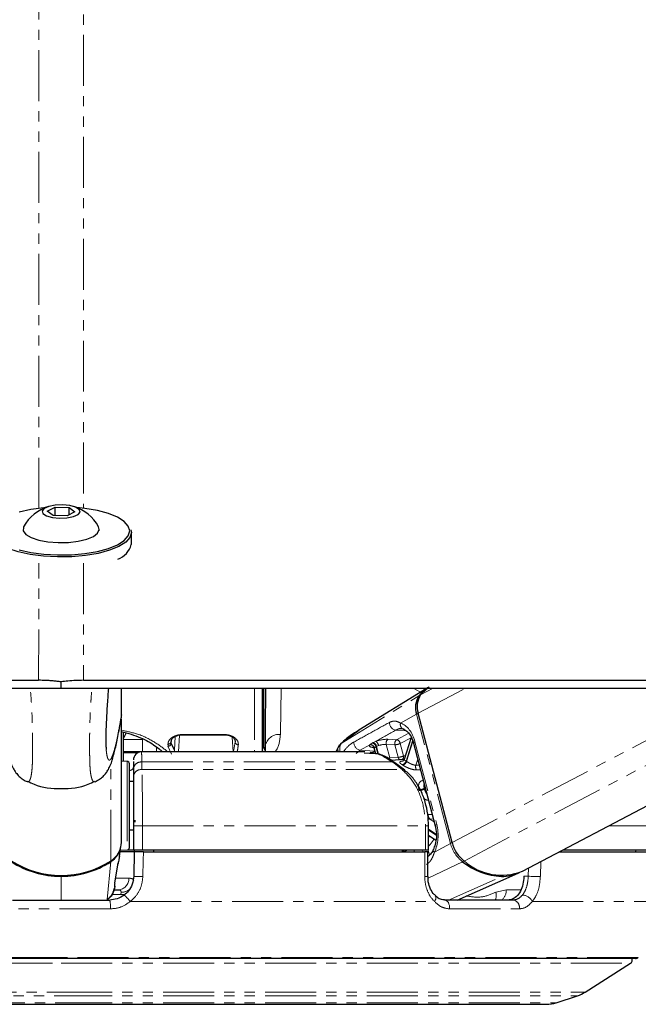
# Paper-space layout 'Wall Base Bracket' of a CAD drawing. Header units: millimetres. Extents: x 245 to 9339, y 492 to 8064.
# Tile 53 of 57: x 7333 to 7410, y 2799 to 2922. Entities that reach past the tile are written whole.
import ezdxf

# ---------------------------------------------------------------- set-up
doc = ezdxf.new("R2010")
doc.units = ezdxf.units.MM
doc.linetypes.add('PHANTOM', pattern=[12.7, 6.35, -1.27, 1.27, -1.27, 1.27, -1.27])

psp = doc.layouts.new('Wall Base Bracket')

# ---------------------------------------------------------------- linework, layer by layer
at = {"color": 7, "linetype": 'Continuous', "lineweight": 25}
for p, q in [((7336.84, 2860.79), (7337.82, 2861.29)), ((7337.58, 2860.25), (7336.84, 2860.79)), ((7339.31, 2860.2), (7337.58, 2860.25)), ((7337.82, 2861.29), (7339.55, 2861.24)), ((7337.82, 2860.24), (7337.82, 2861.29)), ((7340.29, 2860.7), (7339.31, 2860.2)), ((7339.55, 2861.24), (7340.29, 2860.7)), ((7339.55, 2860.32), (7339.55, 2861.24)), ((7333.82, 2858.52), (7333.82, 2858.32)), ((7343.32, 2858.32), (7343.32, 2858.52)), ((7347.32, 2856.63), (7347.32, 2858.13)), ((7338.57, 2838.73), (7338.57, 2839.52)), ((7346.07, 2835.41), (7346.07, 2838.73)), ((7363.67, 2830.78), (7363.67, 2838.61)), ((7363.82, 2831.21), (7363.82, 2838.71)), ((7384.16, 2838.73), (7375.66, 2833.48)), ((7396.04, 2815.92), (7439.45, 2838.73)), ((7346.07, 2835.41), (7346.07, 2835.41)), ((7346.07, 2819.52), (7346.07, 2834.85)), ((7387.27, 2819.5), (7383.05, 2835.6)), ((7346.32, 2829.62), (7346.32, 2833.24)), ((7346.66, 2833.15), (7346.32, 2832.5)), ((7353.74, 2832.91), (7358.79, 2832.91)), ((7382.19, 2832.6), (7381.3, 2829.86)), ((7352.68, 2831.02), (7352.28, 2831.87)), ((7363.99, 2831.49), (7363.88, 2831.02)), ((7363.99, 2831.49), (7363.98, 2830.78)), ((7373.2, 2831.61), (7372.79, 2830.78)), ((7377.57, 2831.18), (7377.72, 2830.6)), ((7382.47, 2831.87), (7385.17, 2821.56)), ((7346.78, 2829.6), (7346.07, 2829.63)), ((7348.59, 2830.78), (7346.32, 2830.78)), ((7347.57, 2829.57), (7347.57, 2828.65)), ((7376.4, 2830.78), (7348.59, 2830.78)), ((7381.17, 2829.82), (7379.72, 2829.71)), ((7347.07, 2825.9), (7347.07, 2829.3)), ((7347.57, 2828.65), (7347.57, 2827.71)), ((7381.38, 2828.5), (7380.15, 2829.44)), ((7347.57, 2827.08), (7347.07, 2827.08)), ((7347.07, 2818.87), (7347.07, 2825.9)), ((7347.74, 2822.28), (7347.74, 2822.04)), ((7347.07, 2821.08), (7347.57, 2821.08)), ((7347.57, 2821.58), (7347.57, 2818.58)), ((7384.34, 2818.58), (7384.34, 2821.58)), ((7384.34, 2820.39), (7385.26, 2819.79)), ((7345.83, 2817.75), (7346.02, 2819.02)), ((7345.94, 2818.52), (7346.78, 2818.57)), ((7346.86, 2818.58), (7347.57, 2818.58)), ((7347.57, 2818.58), (7348.7, 2818.58)), ((7347.67, 2818.58), (7347.67, 2818.33)), ((7348.7, 2818.58), (7383.95, 2818.58)), ((7350.07, 2818.58), (7350.07, 2818.33)), ((7381.05, 2818.58), (7381.05, 2818.33)), ((7383.95, 2818.58), (7384.34, 2818.58)), ((7401.12, 2818.58), (7412.88, 2818.58)), ((7410.15, 2818.58), (7410.14, 2818.33)), ((7347.67, 2818.33), (7345.92, 2818.33)), ((7347.67, 2818.33), (7347.62, 2815.28)), ((7348.81, 2818.33), (7383.86, 2818.33)), ((7384.26, 2815.26), (7384.26, 2818.33)), ((7400.62, 2818.33), (7412.86, 2818.33)), ((7345.28, 2814.46), (7345.67, 2816.92)), ((7345.64, 2816.79), (7345.67, 2816.92)), ((7384.26, 2815.26), (7384.26, 2815.26)), ((7387.89, 2812.33), (7395.52, 2815.68)), ((7345.16, 2813.58), (7345.66, 2813.58)), ((7385.18, 2812.86), (7385.16, 2812.87)), ((7332.51, 2812.33), (7344.62, 2812.33)), ((7394.88, 2812.33), (7386.32, 2812.33)), ((7338.57, 2805.03), (7267.01, 2805.03)), ((7410.12, 2805.03), (7338.57, 2805.03)), ((7403.83, 2800.83), (7409.49, 2804.44)), ((7400.25, 2799.53), (7402.91, 2800.39)), ((7278.12, 2799.33), (7338.57, 2799.33)), ((7338.57, 2799.33), (7399.02, 2799.33))]:
    psp.add_line(p, q, dxfattribs=at)
at = {"color": 8, "linetype": 'PHANTOM', "lineweight": 18}
for p, q in [((7335.77, 2839.71), (7335.78, 2854.3)), ((7341.36, 2854.3), (7341.36, 2839.71)), ((7362.67, 2838.64), (7362.67, 2830.78)), ((7382.43, 2838.73), (7383.35, 2838.23)), ((7383.05, 2835.6), (7389, 2838.73)), ((7383.35, 2837.91), (7384.92, 2838.73)), ((7383.87, 2838.55), (7383.57, 2838.73)), ((7387.27, 2819.5), (7423.87, 2838.73)), ((7388.78, 2817.19), (7429.78, 2838.73)), ((7373.46, 2831.82), (7383.15, 2837.78)), ((7380.85, 2834.38), (7382.85, 2835.49)), ((7387.07, 2819.39), (7382.85, 2835.49)), ((7375.67, 2833.47), (7373.46, 2831.82)), ((7380.26, 2833.49), (7381.55, 2833.4)), ((7346.32, 2832.32), (7348.69, 2832.35)), ((7348.69, 2830.78), (7348.69, 2832.35)), ((7352.28, 2831.87), (7352.3, 2832.19)), ((7352.68, 2831.02), (7352.76, 2832.7)), ((7353.21, 2830.78), (7353.31, 2832.89)), ((7358.79, 2832.96), (7353.74, 2832.96)), ((7353.74, 2832.96), (7353.74, 2832.91)), ((7358.79, 2832.91), (7358.79, 2832.96)), ((7359.99, 2830.78), (7359.89, 2832.64)), ((7377.43, 2831.94), (7377.78, 2832.1)), ((7379.28, 2832.36), (7380.36, 2832.31)), ((7380.36, 2832.31), (7381.87, 2833.11)), ((7382.18, 2832.56), (7380.81, 2831.84)), ((7382.36, 2832.18), (7381.54, 2829.65)), ((7381.6, 2829.61), (7382.4, 2832.08)), ((7382.65, 2832.06), (7385.36, 2821.75)), ((7350.44, 2831.3), (7350.44, 2830.78)), ((7351.88, 2831.5), (7352.32, 2830.49)), ((7373.48, 2831.82), (7373.46, 2831.82)), ((7375.83, 2831), (7375.34, 2830.59)), ((7377.03, 2831.68), (7375.83, 2831)), ((7375.83, 2831), (7377.63, 2830.88)), ((7377.48, 2831.34), (7377.37, 2831.35)), ((7377.63, 2830.88), (7377.65, 2830.89)), ((7377.65, 2830.88), (7377.63, 2830.88)), ((7377.79, 2831.44), (7378.03, 2830.54)), ((7378.1, 2831.57), (7377.86, 2831.47)), ((7378.11, 2830.52), (7377.86, 2831.47)), ((7379.07, 2831.71), (7379.51, 2830.03)), ((7380.15, 2831.67), (7379.07, 2831.71)), ((7380.56, 2830.11), (7380.15, 2831.67)), ((7380.81, 2831.84), (7381.22, 2830.29)), ((7348.09, 2830.66), (7346.32, 2830.66)), ((7346.78, 2829.6), (7346.78, 2826)), ((7376.3, 2830.64), (7377, 2830.62)), ((7379.51, 2830.03), (7380.56, 2830.11)), ((7382.99, 2829.89), (7382.75, 2829.14)), ((7344.78, 2817.21), (7344.78, 2829.34)), ((7348.63, 2828.58), (7348.64, 2829.53)), ((7348.63, 2828.58), (7381.05, 2828.58)), ((7348.64, 2829.53), (7379.83, 2829.53)), ((7379.83, 2829.53), (7381.05, 2828.58)), ((7382.75, 2829.14), (7383.19, 2829.15)), ((7346.78, 2826), (7346.78, 2818.57)), ((7383.93, 2826.3), (7383.81, 2826.24)), ((7383.83, 2826.15), (7383.95, 2826.22)), ((7384.31, 2822.97), (7384.8, 2822.98)), ((7384.95, 2822.43), (7384.51, 2822.42)), ((7384.51, 2822.42), (7385.04, 2822.07)), ((7347.57, 2821.58), (7348.7, 2821.58)), ((7348.7, 2821.58), (7383.95, 2821.58)), ((7348.7, 2818.58), (7348.7, 2821.58)), ((7383.95, 2821.58), (7383.95, 2818.58)), ((7384.34, 2821.58), (7383.95, 2821.58)), ((7385.3, 2820.53), (7384.34, 2821.15)), ((7384.34, 2821.05), (7385.3, 2820.42)), ((7406.81, 2821.58), (7412.88, 2821.58)), ((7382.52, 2818.58), (7382.58, 2818.33)), ((7383.64, 2818.33), (7383.58, 2818.58)), ((7384.29, 2818.58), (7384.46, 2817.93)), ((7385.07, 2818.28), (7387.07, 2819.39)), ((7381.3, 2818.33), (7381.3, 2818.34)), ((7344.31, 2812.38), (7344.77, 2817.11)), ((7384.29, 2815.07), (7388.57, 2817.09)), ((7396.79, 2816.32), (7396.77, 2815.28)), ((7398.27, 2815.24), (7398.32, 2817.12)), ((7338.57, 2815.38), (7338.57, 2815.29)), ((7338.57, 2812.33), (7338.57, 2815.29)), ((7347.01, 2815.06), (7345.39, 2815.06)), ((7386.82, 2812.33), (7393.44, 2815.26)), ((7396.77, 2815.28), (7396.22, 2815.28)), ((7345.23, 2814.29), (7345.28, 2814.46)), ((7394.03, 2813.61), (7392.71, 2813.29)), ((7395.84, 2813.61), (7394.03, 2813.61)), ((7346, 2813.01), (7344.92, 2813.01)), ((7346.03, 2813.3), (7346, 2813.01)), ((7344.7, 2811.22), (7332.43, 2811.22)), ((7347.16, 2812.13), (7385.1, 2812.13)), ((7386.97, 2811.22), (7395.64, 2811.22)), ((7397.25, 2812.13), (7412.96, 2812.13)), ((7338.57, 2805.17), (7266.66, 2805.17)), ((7410.47, 2805.17), (7338.57, 2805.17)), ((7267.64, 2804.44), (7338.57, 2804.44)), ((7338.57, 2804.44), (7409.49, 2804.44)), ((7273.3, 2800.83), (7338.57, 2800.83)), ((7274.22, 2800.39), (7338.57, 2800.39)), ((7338.57, 2800.83), (7403.83, 2800.83)), ((7338.57, 2800.39), (7402.91, 2800.39)), ((7276.88, 2799.53), (7338.57, 2799.53)), ((7338.57, 2799.53), (7400.25, 2799.53))]:
    psp.add_line(p, q, dxfattribs=at)
at = {"color": 8, "linetype": 'PHANTOM', "lineweight": 18, "flags": 128}
for points in [[(7335.78, 2861.1), (7335.81, 3250.08), (7335.82, 3303.82), (7335.83, 3357.57), (7335.86, 3411.31), (7335.9, 3465.06), (7335.94, 3490.38)], [(7382.65, 2832.06), (7382.57, 2832.01), (7382.51, 2831.96), (7382.48, 2831.92), (7382.47, 2831.88), (7382.47, 2831.87)], [(7377.34, 2830.71), (7377.4, 2830.75), (7377.63, 2830.88)], [(7377.37, 2831.91), (7377.39, 2831.91), (7377.43, 2831.94)], [(7377.86, 2831.47), (7377.81, 2831.45), (7377.79, 2831.44)], [(7381.22, 2830.29), (7381.38, 2830.31), (7381.45, 2830.31)], [(7385.36, 2821.75), (7385.27, 2821.7), (7385.22, 2821.65), (7385.18, 2821.61), (7385.17, 2821.57), (7385.18, 2821.56)], [(7385.07, 2818.28), (7385, 2818.36), (7384.95, 2818.45), (7384.93, 2818.53), (7384.93, 2818.6), (7384.94, 2818.64)], [(7348.75, 2815.24), (7348.79, 2817.24), (7348.81, 2818.33)], [(7383.86, 2818.33), (7383.86, 2816.33), (7383.87, 2815.24)], [(7398.27, 2815.24), (7398.13, 2815.25), (7397.95, 2815.25), (7397.75, 2815.26), (7397.54, 2815.26), (7397.33, 2815.27), (7397.12, 2815.27), (7396.93, 2815.28), (7396.77, 2815.28)], [(7346.57, 2813.07), (7346.3, 2813.01), (7346, 2813.01)], [(7385.1, 2812.13), (7385.18, 2812.3), (7385.24, 2812.45), (7385.26, 2812.6), (7385.25, 2812.72), (7385.21, 2812.82), (7385.18, 2812.86)], [(7386.97, 2811.22), (7386.97, 2811.43), (7386.94, 2811.64), (7386.88, 2811.83), (7386.81, 2812), (7386.7, 2812.14), (7386.59, 2812.24), (7386.46, 2812.31), (7386.32, 2812.33)]]:
    psp.add_lwpolyline(points, dxfattribs=at)
at = {"color": 7, "linetype": 'Continuous', "lineweight": 25, "flags": 128}
for points in [[(7338.37, 2859.92), (7339.29, 2859.95), (7340.1, 2860.11), (7340.68, 2860.37), (7340.93, 2860.68), (7340.83, 2861), (7340.38, 2861.28), (7339.65, 2861.48), (7338.76, 2861.57), (7337.84, 2861.54), (7337.03, 2861.38), (7336.45, 2861.12), (7336.2, 2860.81), (7336.3, 2860.49), (7336.76, 2860.21), (7337.48, 2860.01), (7338.37, 2859.92)], [(7336.59, 2861.23), (7336.42, 2861.21), (7334.8, 2861), (7333.33, 2860.68)], [(7347.12, 2858.32), (7346.94, 2858.92), (7346.42, 2859.5), (7345.58, 2860.02), (7344.46, 2860.48), (7343.09, 2860.85), (7341.54, 2861.12), (7340.54, 2861.23)], [(7347.26, 2858.48), (7347.32, 2858.13), (7347.14, 2857.51), (7346.61, 2856.92), (7345.75, 2856.38), (7344.59, 2855.91), (7343.19, 2855.53), (7341.6, 2855.26), (7339.89, 2855.11), (7338.12, 2855.08), (7336.37, 2855.17), (7334.71, 2855.38), (7333.21, 2855.71), (7331.93, 2856.14), (7330.92, 2856.65), (7330.22, 2857.21), (7329.86, 2857.82), (7329.82, 2858.13)], [(7333.33, 2855.95), (7334.8, 2855.63), (7336.42, 2855.42), (7338.13, 2855.33), (7339.86, 2855.36), (7341.54, 2855.51), (7343.09, 2855.78), (7344.46, 2856.15), (7345.58, 2856.61), (7346.42, 2857.14), (7346.94, 2857.72), (7347.12, 2858.32), (7347.12, 2858.32)], [(7333.9, 2858.84), (7333.87, 2858.77), (7333.85, 2858.32), (7334.18, 2857.88), (7334.84, 2857.49), (7335.78, 2857.18), (7336.92, 2856.97), (7338.18, 2856.87)], [(7338.18, 2856.87), (7339.47, 2856.89), (7340.69, 2857.04), (7341.76, 2857.3), (7342.59, 2857.64), (7343.12, 2858.06), (7343.32, 2858.5), (7343.23, 2858.84)], [(7251.77, 2839.71), (7255.65, 2839.71), (7259.53, 2839.71), (7267.29, 2839.71), (7271.17, 2839.71), (7278.92, 2839.71), (7282.8, 2839.71), (7290.56, 2839.71), (7294.44, 2839.71), (7302.2, 2839.71), (7306.08, 2839.71), (7309.96, 2839.71), (7317.72, 2839.71), (7321.6, 2839.71), (7328.69, 2839.71), (7335.77, 2839.71)], [(7341.36, 2839.71), (7343.3, 2839.71), (7351.05, 2839.71), (7354.93, 2839.71), (7362.69, 2839.71), (7366.57, 2839.71), (7374.33, 2839.71), (7378.21, 2839.71), (7385.97, 2839.71), (7389.85, 2839.71), (7393.73, 2839.71), (7401.49, 2839.71), (7405.37, 2839.71), (7413.12, 2839.71)], [(7249.26, 2838.73), (7257.02, 2838.73), (7260.89, 2838.73), (7268.65, 2838.73), (7272.53, 2838.73), (7276.41, 2838.73), (7284.17, 2838.73), (7288.05, 2838.73), (7295.81, 2838.73), (7299.69, 2838.73), (7307.45, 2838.73), (7311.33, 2838.73), (7319.09, 2838.73), (7322.96, 2838.73), (7326.84, 2838.73), (7332.7, 2838.73), (7338.57, 2838.73)], [(7338.57, 2838.73), (7340.51, 2838.73), (7344.38, 2838.73), (7352.14, 2838.73), (7356.02, 2838.73), (7359.9, 2838.73), (7367.66, 2838.73), (7371.54, 2838.73), (7379.3, 2838.73), (7383.18, 2838.73), (7390.94, 2838.73), (7394.82, 2838.73), (7402.58, 2838.73), (7406.45, 2838.73), (7410.33, 2838.73), (7418.09, 2838.73)], [(7383.35, 2837.91), (7384.15, 2838.69), (7384.41, 2838.88)], [(7381.25, 2829.82), (7381.23, 2829.82), (7381.17, 2829.82)], [(7345.28, 2814.46), (7345.28, 2814.46), (7345.28, 2814.48)]]:
    psp.add_lwpolyline(points, dxfattribs=at)
at = {"color": 7, "linetype": 'Continuous', "lineweight": 25}
for centre, radius, start, end in [((7338.57, 2856.29), 5.32, 107.2827, 151.3843), ((7338.57, 2856.29), 5.32, 28.6157, 72.7173), ((7344.74, 2857.34), 2.67, 289.5341, 344.5039), ((7387.04, 2834.61), 5.02, 121.8986, 140.8037), ((7385.32, 2836.33), 2.61, 146.1788, 198.8008), ((7385.53, 2836.44), 2.62, 146.1788, 198.8008), ((7346.77, 2829.3), 0.3, 0, 87), ((7348.57, 2829.78), 1, 90.2594, 180.0405), ((7379.88, 2829.08), 0.449, 53.5671, 97.2451), ((7343.28, 2819.45), 2.77, 302.4474, 350.9412), ((7343.3, 2819.55), 2.77, 302.355, 359.3919), ((7346.77, 2818.87), 0.3, 273, 360), ((7391.42, 2820.57), 4.29, 194.4637, 232.0513), ((7338.57, 2826.84), 11.46, 237.1577, 302.8423), ((7338.54, 2826.65), 11.37, 237.0768, 270.1393), ((7338.59, 2826.65), 11.37, 269.8607, 302.9232), ((7393.81, 2823.62), 8.36, 231.2729, 267.4926), ((7393.43, 2822.4), 6.98, 228.2441, 291.9567), ((7393.49, 2820.35), 5.09, 269.4174, 294.8159), ((7409.22, 2804.86), 0.5, 302.5961, 19.6398), ((7410.12, 2805.53), 0.5, 270, 314.5117), ((7401.68, 2804.2), 4, 288, 302.5961), ((7399.02, 2803.33), 4, 270, 288)]:
    psp.add_arc(centre, radius, start, end, dxfattribs=at)
at = {"color": 8, "linetype": 'PHANTOM', "lineweight": 18}
for centre, radius, start, end in [((7383.26, 2837.6), 0.215, 84.6307, 119.9136), ((7383.28, 2834.66), 0.936, 103.8636, 117.3723), ((7380.44, 2834.45), 0.974, 179.2472, 259.2707), ((7381.43, 2834.2), 0.606, 163.1038, 256.2499), ((7351.89, 2832.14), 0.387, 267.9439, 356.5492), ((7360.64, 2832.06), 0.394, 180.421, 270.7946), ((7365.73, 2831.2), 1.77, 84.8871, 170.4489), ((7376.01, 2831.96), 0.975, 176.5664, 259.2674), ((7377.31, 2831.45), 0.803, 8.8146, 54.1341), ((7379.66, 2831.88), 0.607, 128.2508, 195.7879), ((7380.73, 2831.83), 0.607, 128.2508, 195.7879), ((7380.23, 2831.73), 0.599, 11.2111, 77.4673), ((7351.9, 2831.89), 0.388, 268.1808, 356.8722), ((7352.32, 2830.9), 0.383, 341.4399, 17.9687), ((7377.08, 2831.14), 0.536, 15.5612, 95.6168), ((7377.19, 2831.31), 0.619, 11.7813, 72.8778), ((7377.25, 2831.35), 0.618, 11.7591, 73.0754), ((7380.06, 2833.39), 1.72, 273.058, 296.1459), ((7380.46, 2831.83), 1.72, 273.058, 296.1459), ((7380.98, 2830.2), 0.436, 192.0461, 250.1602), ((7380.79, 2830.2), 0.443, 297.8874, 11.5327), ((7380.93, 2829.81), 0.629, 281.7538, 345.1991), ((7380.99, 2829.78), 0.636, 281.599, 344.3891), ((7379.46, 2826.37), 3.89, 56.5321, 57.5694), ((7348.52, 2828.58), 0.954, 82.8429, 175.672), ((7348.52, 2827.63), 0.954, 82.9291, 175.676), ((7381.11, 2828.14), 0.447, 52.2176, 97.1693), ((7379.15, 2826.18), 3.57, 56.5321, 57.5694), ((7383.4, 2828.94), 0.677, 162.9448, 216.4599), ((7383.05, 2827.75), 1.69, 273.1301, 296.678), ((7383.07, 2827.73), 1.75, 272.9861, 295.6127), ((7376.2, 2824.2), 7.87, 14.3671, 15.0148), ((7384.91, 2822.87), 0.6, 170.7175, 229.0592), ((7379.69, 2823.21), 5.59, 326.3839, 328.7131), ((7380.38, 2822.79), 5.46, 316.4628, 328.4757), ((7380.52, 2818.13), 0.741, 16.0629, 37.8718), ((7380.58, 2818.15), 0.745, 15.2296, 35.4767), ((7387.5, 2818.56), 0.936, 103.8565, 117.3719), ((7391.2, 2820.45), 4.26, 194.4637, 232.0513), ((7344.56, 2817.11), 0.212, 2.4157, 24.5089), ((7388.34, 2817.53), 0.492, 297.9837, 322.2708), ((7345.58, 2815.01), 1.43, 273.0853, 1.9107), ((7348.78, 2834.7), 19.46, 266.5664, 269.913), ((7383.96, 2817.5), 2.25, 267.7113, 277.796), ((7393.34, 2815.47), 0.227, 295.8162, 331.3837), ((7346.12, 2814.87), 1.57, 267.0307, 307.1254), ((7392.38, 2813.54), 1.64, 312.5243, 2.1908), ((7344.2, 2810.24), 3.5, 32.6276, 50.4585), ((7391.29, 2812.89), 1.48, 337.833, 15.5771), ((7395.98, 2811.55), 1.4, 24.6735, 87.6038), ((7341.15, 2811.52), 3.57, 355.2404, 13.1689), ((7394.73, 2811.41), 0.934, 348.4362, 80.3174)]:
    psp.add_arc(centre, radius, start, end, dxfattribs=at)
for centre, major_axis, ratio, start_param, end_param in [((7380.34, 2830.78), (-0.08, 3.69), 0.672177, 5.05317, 6.043836), ((7352.61, 2857.34), (0.16, 27.6), 0.016401, 2.724071, 2.746732), ((7361.32, 2857.37), (1.65, 27.6), 0.040218, 3.415647, 3.554543), ((7378.41, 2831.87), (1.37, 0.3), 0.28356, 0.815993, 1.985687), ((7352.21, 2857.34), (0.16, 28), 0.016167, 2.724069, 2.746729), ((7361.71, 2857.34), (1.65, 28), 0.039648, 3.465574, 3.554475), ((7378.35, 2831.83), (1.37, 0.3), 0.28356, 2.801893, 3.852866), ((7378.45, 2831.37), (0.884, 0.176), 0.303544, 2.809249, 3.159658), ((7378.51, 2831.4), (0.884, 0.176), 0.303544, 0.82335, 1.993043), ((7383.05, 2820.47), (-0.08, 3.69), 0.672177, 4.062505, 5.05317)]:
    psp.add_ellipse(centre, major_axis=major_axis, ratio=ratio, start_param=start_param, end_param=end_param, dxfattribs=at)
for points, knots in [([(7341.19, 3491.63), (7341.21, 3479.52), (7341.26, 3447.85), (7341.28, 3396.65), (7341.31, 3338.02), (7341.32, 3279.39), (7341.33, 3220.77), (7341.35, 3081.34), (7341.35, 2961.46), (7341.36, 2861.12)], [0, 0, 0, 0, 0.057617, 0.150603, 0.243589, 0.336575, 0.42956, 0.522546, 1, 1, 1, 1]), ([(7334.34, 2827.07), (7334.38, 2827.06), (7334.44, 2827.04), (7334.57, 2827.1), (7334.68, 2827.27), (7334.78, 2827.57), (7334.84, 2827.82), (7334.9, 2828.19), (7334.95, 2828.7), (7334.99, 2829.32), (7335.01, 2829.97), (7335.01, 2830.55), (7335.02, 2831.19), (7335.02, 2831.9), (7335.01, 2832.7), (7335, 2833.53), (7334.98, 2834.5), (7334.94, 2835.59), (7334.88, 2836.66), (7334.81, 2837.73), (7334.76, 2838.36), (7334.73, 2838.73)], [0, 0, 0, 0, 0.064188, 0.121418, 0.250933, 0.294385, 0.344094, 0.394083, 0.45386, 0.514986, 0.54992, 0.585587, 0.616192, 0.652258, 0.689581, 0.727842, 0.76704, 0.825954, 0.88618, 0.93365, 1, 1, 1, 1]), ([(7342.79, 2827.07), (7342.75, 2827.06), (7342.69, 2827.04), (7342.56, 2827.1), (7342.45, 2827.27), (7342.35, 2827.57), (7342.29, 2827.82), (7342.23, 2828.19), (7342.18, 2828.7), (7342.14, 2829.32), (7342.13, 2829.97), (7342.12, 2830.55), (7342.12, 2831.19), (7342.11, 2831.9), (7342.12, 2832.7), (7342.13, 2833.53), (7342.15, 2834.5), (7342.2, 2835.59), (7342.25, 2836.66), (7342.32, 2837.73), (7342.37, 2838.36), (7342.4, 2838.73)], [0, 0, 0, 0, 0.063517, 0.120788, 0.250396, 0.293879, 0.343623, 0.393649, 0.453468, 0.514638, 0.549598, 0.58529, 0.615917, 0.652009, 0.689359, 0.727647, 0.766873, 0.82583, 0.886099, 0.933602, 1, 1, 1, 1]), ([(7365.89, 2832.96), (7365.9, 2833.52), (7365.92, 2834.67), (7365.95, 2836.58), (7365.97, 2838.04), (7365.98, 2838.73)], [0, 0, 0, 0, 0.3400734, 0.6879345, 1, 1, 1, 1]), ([(7344.18, 2831.1), (7344.19, 2830.97), (7344.22, 2830.71), (7344.26, 2830.44), (7344.32, 2830.12), (7344.42, 2829.86), (7344.54, 2829.74), (7344.67, 2829.78), (7344.81, 2829.96), (7344.97, 2830.31), (7345.18, 2830.92), (7345.41, 2831.83), (7345.65, 2832.98), (7345.87, 2834.17), (7346, 2835), (7346.07, 2835.41)], [0, 0, 0, 0, 0.027351, 0.054016, 0.080851, 0.148772, 0.21746, 0.283348, 0.349464, 0.442524, 0.535874, 0.66709, 0.798771, 0.899307, 1, 1, 1, 1]), ([(7379.46, 2834.46), (7379.66, 2834.54), (7379.92, 2834.65), (7380.37, 2834.61), (7380.64, 2834.48), (7380.85, 2834.38)], [0, 0, 0, 0, 0.417867, 0.554004, 1, 1, 1, 1]), ([(7351.86, 2830.78), (7351.4, 2831.16), (7350.52, 2831.88), (7348.43, 2833), (7346.75, 2833.35), (7346.05, 2833.5)], [0, 0, 0, 0, 0.401628, 0.751145, 1, 1, 1, 1]), ([(7375.04, 2832.02), (7375.79, 2832.43), (7377.26, 2833.24), (7378.74, 2834.06), (7379.46, 2834.46)], [0, 0, 0, 0, 0.506743, 1, 1, 1, 1]), ([(7380.26, 2833.49), (7379.46, 2833.05), (7378.64, 2832.58), (7377.81, 2832.12), (7377.78, 2832.1)], [0, 0, 0, 0, 0.961066, 1, 1, 1, 1]), ([(7353.74, 2832.96), (7353.57, 2832.95), (7353.23, 2832.93), (7352.73, 2832.78), (7352.26, 2832.52), (7351.93, 2832.15), (7351.89, 2831.89), (7351.88, 2831.75)], [0, 0, 0, 0, 0.142347, 0.284676, 0.473251, 0.728841, 1, 1, 1, 1]), ([(7360.65, 2831.67), (7360.64, 2831.85), (7360.62, 2832.15), (7360.23, 2832.55), (7359.77, 2832.8), (7359.28, 2832.94), (7358.94, 2832.95), (7358.79, 2832.96)], [0, 0, 0, 0, 0.3433706, 0.5659019, 0.7385948, 0.8786964, 1, 1, 1, 1]), ([(7365.19, 2830.78), (7365.27, 2830.87), (7365.71, 2831.42), (7365.81, 2832.26), (7365.89, 2832.96)], [0, 0, 0, 0, 0.1664337, 1, 1, 1, 1]), ([(7373.71, 2830.78), (7373.97, 2831.11), (7374.39, 2831.63), (7374.86, 2831.91), (7375.04, 2832.02)], [0, 0, 0, 0, 0.630961, 1, 1, 1, 1]), ([(7373.09, 2831.33), (7373.07, 2831.32), (7372.99, 2831.25), (7373.04, 2831.05), (7373.07, 2830.88), (7373.14, 2830.78), (7373.14, 2830.78)], [0, 0, 0, 0, 0.166992, 0.593362, 0.986473, 1, 1, 1, 1]), ([(7373.46, 2831.82), (7373.4, 2831.72), (7373.29, 2831.53), (7373.25, 2831.17), (7373.3, 2830.9), (7373.32, 2830.78)], [0, 0, 0, 0, 0.337549, 0.698431, 1, 1, 1, 1]), ([(7377.03, 2831.68), (7377.05, 2831.7), (7377.14, 2831.77), (7377.28, 2831.85), (7377.37, 2831.91)], [0, 0, 0, 0, 0.27439, 1, 1, 1, 1]), ([(7377.79, 2831.44), (7377.73, 2831.4), (7377.65, 2831.35), (7377.61, 2831.3), (7377.6, 2831.29)], [0, 0, 0, 0, 0.7188242, 1, 1, 1, 1]), ([(7348.64, 2829.53), (7348.62, 2830), (7348.6, 2830.7), (7348.57, 2830.74), (7348.57, 2830.75)], [0, 0, 0, 0, 0.672655, 1, 1, 1, 1]), ([(7379.28, 2830.01), (7379.32, 2830.01), (7379.41, 2830.02), (7379.48, 2830.03), (7379.51, 2830.03)], [0, 0, 0, 0, 0.432224, 1, 1, 1, 1]), ([(7381.06, 2829.19), (7381.01, 2829.22), (7380.87, 2829.31), (7380.75, 2829.44), (7380.73, 2829.54), (7380.86, 2829.61), (7381.05, 2829.63), (7381.15, 2829.65)], [0, 0, 0, 0, 0.116734, 0.333017, 0.551924, 0.773865, 1, 1, 1, 1]), ([(7381.3, 2829.86), (7381.3, 2829.84), (7381.31, 2829.8), (7381.41, 2829.73), (7381.51, 2829.67), (7381.54, 2829.65)], [0, 0, 0, 0, 0.37243, 0.778879, 1, 1, 1, 1]), ([(7381.6, 2829.61), (7381.67, 2829.56), (7381.81, 2829.47), (7382.08, 2829.32), (7382.36, 2829.2), (7382.59, 2829.14), (7382.71, 2829.14), (7382.75, 2829.14)], [0, 0, 0, 0, 0.219859, 0.440343, 0.66314, 0.88549, 1, 1, 1, 1]), ([(7347.07, 2828.44), (7347.12, 2828.46), (7347.52, 2828.6), (7347.54, 2828.75), (7347.57, 2828.87)], [0, 0, 0, 0, 0.13356, 1, 1, 1, 1]), ([(7348.7, 2821.58), (7348.7, 2822.47), (7348.7, 2824.26), (7348.68, 2826.64), (7348.65, 2827.97), (7348.64, 2828.5), (7348.63, 2828.58)], [0, 0, 0, 0, 0.31366, 0.627146, 0.941618, 1, 1, 1, 1]), ([(7381.05, 2828.58), (7381.57, 2828.07), (7382.62, 2827.04), (7383.62, 2824.68), (7383.93, 2822.76), (7383.94, 2821.72), (7383.95, 2821.58)], [0, 0, 0, 0, 0.317078, 0.634488, 0.949899, 1, 1, 1, 1]), ([(7382.85, 2828.54), (7382.79, 2828.54), (7382.61, 2828.54), (7382.25, 2828.62), (7381.83, 2828.77), (7381.42, 2828.96), (7381.22, 2829.09), (7381.11, 2829.16)], [0, 0, 0, 0, 0.119584, 0.349288, 0.573021, 0.788436, 1, 1, 1, 1]), ([(7383.34, 2828.55), (7383.29, 2828.55), (7383.12, 2828.55), (7382.96, 2828.54), (7382.85, 2828.54)], [0, 0, 0, 0, 0.349685, 1, 1, 1, 1]), ([(7383.14, 2826.06), (7383.13, 2826.13), (7383.08, 2826.35), (7383.08, 2826.67), (7383.19, 2826.97), (7383.39, 2827.17), (7383.6, 2827.21), (7383.71, 2827.23)], [0, 0, 0, 0, 0.116734, 0.333017, 0.551924, 0.773865, 1, 1, 1, 1]), ([(7383.8, 2826.81), (7383.78, 2826.76), (7383.75, 2826.64), (7383.76, 2826.43), (7383.8, 2826.29), (7383.81, 2826.24)], [0, 0, 0, 0, 0.332866, 0.764938, 1, 1, 1, 1]), ([(7383.83, 2826.15), (7383.86, 2826.06), (7383.92, 2825.87), (7384.03, 2825.65), (7384.11, 2825.57), (7384.13, 2825.54)], [0, 0, 0, 0, 0.428018, 0.857252, 1, 1, 1, 1]), ([(7384.36, 2824.75), (7384.3, 2824.75), (7384.12, 2824.77), (7383.9, 2824.87), (7383.76, 2825.01), (7383.73, 2825.04)], [0, 0, 0, 0, 0.2754006, 0.804405, 1, 1, 1, 1]), ([(7384.51, 2822.42), (7384.43, 2822.41), (7384.35, 2822.41), (7384.29, 2822.36), (7384.28, 2822.36)], [0, 0, 0, 0, 0.98055, 1, 1, 1, 1]), ([(7381.78, 2818.58), (7381.75, 2818.57), (7381.61, 2818.51), (7381.45, 2818.42), (7381.34, 2818.37), (7381.3, 2818.34)], [0, 0, 0, 0, 0.204213, 0.719608, 1, 1, 1, 1]), ([(7385.07, 2818.28), (7385.01, 2818.09), (7384.88, 2817.72), (7384.65, 2817.3), (7384.4, 2816.97), (7384.2, 2816.84), (7384.1, 2816.77)], [0, 0, 0, 0, 0.277664, 0.566249, 0.779646, 1, 1, 1, 1]), ([(7345.64, 2816.79), (7345.57, 2816.38), (7345.44, 2815.55), (7345.3, 2814.71), (7345.23, 2814.29)], [0, 0, 0, 0, 0.4932571, 1, 1, 1, 1]), ([(7347.61, 2814.67), (7347.59, 2814.77), (7347.56, 2815), (7347.21, 2815.03), (7347.01, 2815.06)], [0, 0, 0, 0, 0.416459, 1, 1, 1, 1]), ([(7347.16, 2812.13), (7347.39, 2812.34), (7347.96, 2812.83), (7348.59, 2813.91), (7348.7, 2814.8), (7348.75, 2815.24)], [0, 0, 0, 0, 0.260354, 0.63069, 1, 1, 1, 1]), ([(7383.87, 2815.24), (7383.88, 2814.98), (7383.91, 2814.26), (7384.28, 2813.16), (7384.77, 2812.45), (7385.08, 2812.15), (7385.1, 2812.13)], [0, 0, 0, 0, 0.220493, 0.593656, 0.970348, 1, 1, 1, 1]), ([(7396.77, 2815.28), (7396.74, 2814.95), (7396.68, 2814.28), (7396.4, 2813.47), (7396.14, 2813.1), (7396.03, 2812.94)], [0, 0, 0, 0, 0.370015, 0.740315, 1, 1, 1, 1]), ([(7397.25, 2812.13), (7397.4, 2812.34), (7397.76, 2812.83), (7398.16, 2813.91), (7398.23, 2814.8), (7398.27, 2815.24)], [0, 0, 0, 0, 0.260354, 0.63069, 1, 1, 1, 1]), ([(7345.23, 2814.29), (7345.22, 2814.21), (7345.2, 2814.04), (7345.22, 2813.96), (7345.25, 2813.95), (7345.26, 2813.99), (7345.26, 2814.02), (7345.26, 2814.04)], [0, 0, 0, 0, 0.286829, 0.581843, 0.749223, 0.917916, 1, 1, 1, 1]), ([(7345.66, 2813.58), (7345.78, 2813.57), (7345.91, 2813.56), (7346.03, 2813.46), (7346.03, 2813.37), (7346.03, 2813.3)], [0, 0, 0, 0, 0.4777955, 0.5837518, 1, 1, 1, 1]), ([(7392.71, 2813.29), (7392.18, 2813.06), (7390.97, 2812.54), (7389.73, 2812.73), (7389.03, 2812.83)], [0, 0, 0, 0, 0.442514, 1, 1, 1, 1]), ([(7396.03, 2812.94), (7395.85, 2812.76), (7395.5, 2812.41), (7395.08, 2812.36), (7394.88, 2812.33)], [0, 0, 0, 0, 0.5194166, 1, 1, 1, 1]), ([(7344.7, 2811.22), (7345.13, 2811.26), (7346.02, 2811.34), (7346.77, 2811.86), (7347.16, 2812.13)], [0, 0, 0, 0, 0.475859, 1, 1, 1, 1]), ([(7385.1, 2812.13), (7385.37, 2811.88), (7385.93, 2811.36), (7386.62, 2811.27), (7386.97, 2811.22)], [0, 0, 0, 0, 0.485349, 1, 1, 1, 1]), ([(7395.64, 2811.22), (7395.92, 2811.26), (7396.51, 2811.34), (7396.99, 2811.86), (7397.25, 2812.13)], [0, 0, 0, 0, 0.475859, 1, 1, 1, 1])]:
    psp.add_open_spline(points, degree=3, knots=knots, dxfattribs=at)
at = {"color": 7, "linetype": 'Continuous', "lineweight": 25}
for points, knots in [([(7338.57, 2839.52), (7338.4, 2839.54), (7338.08, 2839.58), (7337.59, 2839.63), (7337.1, 2839.67), (7336.63, 2839.69), (7336.19, 2839.7), (7335.91, 2839.71), (7335.77, 2839.71)], [0, 0, 0, 0, 0.174947, 0.349993, 0.52534, 0.700787, 0.850362, 1, 1, 1, 1]), ([(7341.36, 2839.71), (7341.03, 2839.7), (7340.38, 2839.69), (7339.45, 2839.62), (7338.84, 2839.55), (7338.57, 2839.52)], [0, 0, 0, 0, 0.349991, 0.700781, 1, 1, 1, 1]), ([(7344.46, 2838.73), (7344.46, 2838.66), (7344.42, 2838.28), (7344.37, 2837.54), (7344.3, 2836.48), (7344.24, 2835.47), (7344.19, 2834.53), (7344.16, 2833.83), (7344.14, 2833.26), (7344.13, 2832.88), (7344.13, 2832.56), (7344.13, 2832.3), (7344.13, 2832.05), (7344.14, 2831.81), (7344.15, 2831.45), (7344.17, 2831.25), (7344.18, 2831.1)], [0, 0, 0, 0, 0.032093, 0.175321, 0.320504, 0.466904, 0.561877, 0.658424, 0.702784, 0.748008, 0.777495, 0.807983, 0.833051, 0.870226, 0.908315, 1, 1, 1, 1]), ([(7364.02, 2838.73), (7364.02, 2838.65), (7364.01, 2837.58), (7364.01, 2835.79), (7363.99, 2833.42), (7363.99, 2832.14), (7363.99, 2831.49)], [0, 0, 0, 0, 0.027827, 0.380927, 0.68696, 1, 1, 1, 1]), ([(7331.1, 2834.94), (7331.15, 2834.63), (7331.31, 2833.61), (7331.61, 2832.04), (7331.96, 2830.52), (7332.27, 2829.48), (7332.57, 2828.79), (7332.89, 2828.24), (7333.3, 2827.76), (7333.75, 2827.35), (7334.17, 2827.16), (7334.35, 2827.08)], [0, 0, 0, 0, 0.0961139, 0.3176493, 0.5603334, 0.7212333, 0.8168386, 0.8782301, 0.9286152, 0.970338, 1, 1, 1, 1]), ([(7342.79, 2827.07), (7342.98, 2827.17), (7343.4, 2827.37), (7343.84, 2827.76), (7344.21, 2828.2), (7344.49, 2828.66), (7344.74, 2829.19), (7345, 2829.93), (7345.3, 2831.05), (7345.65, 2832.71), (7345.9, 2834.07), (7346.02, 2834.87), (7346.03, 2834.92)], [0, 0, 0, 0, 0.0344, 0.072791, 0.118118, 0.173021, 0.244124, 0.348017, 0.529482, 0.752741, 0.986069, 1, 1, 1, 1]), ([(7346.07, 2835.41), (7346.06, 2835.25), (7346.06, 2835.09), (7346.02, 2834.93), (7346.02, 2834.92)], [0, 0, 0, 0, 0.950775, 1, 1, 1, 1]), ([(7346.05, 2833.31), (7346.47, 2833.21), (7347.35, 2833), (7348.48, 2832.56), (7349.49, 2832.06), (7350.31, 2831.54), (7350.89, 2831.09), (7351.12, 2830.87), (7351.21, 2830.78)], [0, 0, 0, 0, 0.153685, 0.318259, 0.488579, 0.670207, 0.866448, 1, 1, 1, 1]), ([(7375.66, 2833.48), (7375.64, 2833.46), (7374.95, 2833.09), (7374.2, 2832.54), (7373.56, 2831.93), (7373.46, 2831.84)], [0, 0, 0, 0, 0.026374, 0.85682, 1, 1, 1, 1]), ([(7381.29, 2833.61), (7381.14, 2833.65), (7380.79, 2833.74), (7380.45, 2833.58), (7380.26, 2833.49)], [0, 0, 0, 0, 0.429774, 1, 1, 1, 1]), ([(7381.19, 2833.63), (7381.26, 2833.6), (7381.47, 2833.52), (7381.85, 2833.19), (7382.24, 2832.59), (7382.4, 2832.09), (7382.47, 2831.87)], [0, 0, 0, 0, 0.151583, 0.447175, 0.76387, 1, 1, 1, 1]), ([(7352.28, 2832.11), (7352.29, 2832.2), (7352.31, 2832.38), (7352.57, 2832.63), (7352.94, 2832.8), (7353.33, 2832.91), (7353.61, 2832.92), (7353.74, 2832.93)], [0, 0, 0, 0, 0.283974, 0.545536, 0.731752, 0.867421, 1, 1, 1, 1]), ([(7358.79, 2832.93), (7358.91, 2832.92), (7359.18, 2832.91), (7359.57, 2832.81), (7359.93, 2832.65), (7360.23, 2832.37), (7360.24, 2832.18), (7360.25, 2832.06)], [0, 0, 0, 0, 0.112579, 0.245384, 0.414973, 0.641274, 1, 1, 1, 1]), ([(7373.45, 2831.85), (7373.42, 2831.83), (7373.38, 2831.79), (7373.34, 2831.74), (7373.3, 2831.69), (7373.27, 2831.65), (7373.23, 2831.6), (7373.19, 2831.54), (7373.14, 2831.47), (7373.1, 2831.41), (7373.08, 2831.38), (7373.07, 2831.37), (7373.07, 2831.36), (7373.07, 2831.36), (7373.07, 2831.35), (7373.06, 2831.35), (7373.06, 2831.35), (7373.06, 2831.35), (7373.06, 2831.35), (7373.06, 2831.35), (7373.06, 2831.35)], [0, 0, 0, 0, 0.189436, 0.313168, 0.357601, 0.46971, 0.537751, 0.651475, 0.814921, 0.907462, 0.954266, 0.977333, 0.988712, 0.994354, 0.997683, 0.999186, 0.999698, 0.999874, 0.999943, 1, 1, 1, 1]), ([(7377.41, 2831.4), (7377.41, 2831.4), (7377.4, 2831.4), (7377.46, 2831.37), (7377.54, 2831.29), (7377.55, 2831.21), (7377.56, 2831.18)], [0, 0, 0, 0, 0.102383, 0.412983, 0.806165, 1, 1, 1, 1]), ([(7377, 2830.62), (7377.24, 2830.63), (7377.95, 2830.66), (7378.9, 2830.18), (7379.57, 2829.71), (7379.83, 2829.53)], [0, 0, 0, 0, 0.24078, 0.713222, 1, 1, 1, 1]), ([(7380.14, 2829.41), (7379.88, 2829.61), (7379.23, 2830.11), (7378.18, 2830.56), (7377.4, 2830.67), (7377.07, 2830.71)], [0, 0, 0, 0, 0.280305, 0.696604, 1, 1, 1, 1]), ([(7381.29, 2829.86), (7381.27, 2829.81), (7381.24, 2829.72), (7381.14, 2829.64), (7381.09, 2829.62), (7381.09, 2829.62), (7381.09, 2829.62)], [0, 0, 0, 0, 0.30316, 0.614601, 0.857049, 1, 1, 1, 1]), ([(7384.33, 2821.58), (7384.32, 2822.06), (7384.28, 2823.07), (7383.95, 2824.56), (7383.41, 2825.99), (7382.64, 2827.24), (7381.95, 2828.08), (7381.47, 2828.39), (7381.36, 2828.47)], [0, 0, 0, 0, 0.173698, 0.364529, 0.557255, 0.749871, 0.943115, 1, 1, 1, 1]), ([(7334.38, 2827.16), (7334.65, 2827.01), (7335.93, 2826.33), (7338.57, 2826.13), (7341.21, 2826.33), (7342.48, 2827.01), (7342.75, 2827.16)], [0, 0, 0, 0, 0.106084, 0.5, 0.893916, 1, 1, 1, 1]), ([(7347.57, 2827.71), (7347.57, 2827.63), (7347.57, 2827.17), (7347.57, 2826.01), (7347.57, 2823.93), (7347.57, 2822.36), (7347.57, 2821.58)], [0, 0, 0, 0, 0.058442, 0.373089, 0.686524, 1, 1, 1, 1]), ([(7385.17, 2821.56), (7385.21, 2821.41), (7385.31, 2820.96), (7385.34, 2820.16), (7385.21, 2819.29), (7385.02, 2818.84), (7384.94, 2818.64)], [0, 0, 0, 0, 0.1539411, 0.4594496, 0.7656093, 1, 1, 1, 1]), ([(7384.94, 2818.64), (7384.93, 2818.61), (7384.81, 2818.36), (7384.58, 2818.02), (7384.36, 2817.77), (7384.19, 2817.72), (7384.15, 2817.71)], [0, 0, 0, 0, 0.068737, 0.459263, 0.875314, 1, 1, 1, 1]), ([(7345.83, 2817.75), (7345.8, 2817.59), (7345.75, 2817.31), (7345.68, 2816.99), (7345.65, 2816.86), (7345.64, 2816.79)], [0, 0, 0, 0, 0.390412, 0.690318, 1, 1, 1, 1]), ([(7348.81, 2818.33), (7348.69, 2818.33), (7348.47, 2818.33), (7348.15, 2818.33), (7347.89, 2818.33), (7347.71, 2818.33), (7347.68, 2818.33), (7347.67, 2818.33)], [0, 0, 0, 0, 0.197556, 0.39511, 0.592696, 0.790302, 1, 1, 1, 1]), ([(7384.24, 2818.33), (7384.24, 2818.33), (7384.24, 2818.33), (7384.12, 2818.33), (7383.95, 2818.33), (7383.86, 2818.33)], [0, 0, 0, 0, 0.246346, 0.611986, 1, 1, 1, 1]), ([(7347.62, 2815.28), (7347.58, 2814.95), (7347.5, 2814.28), (7347.03, 2813.47), (7346.61, 2813.1), (7346.43, 2812.94)], [0, 0, 0, 0, 0.370015, 0.740315, 1, 1, 1, 1]), ([(7385.19, 2812.9), (7385.1, 2812.97), (7384.82, 2813.21), (7384.49, 2813.89), (7384.26, 2814.64), (7384.28, 2815.11), (7384.29, 2815.26)], [0, 0, 0, 0, 0.166871, 0.508831, 0.844882, 1, 1, 1, 1]), ([(7396.22, 2815.28), (7396.19, 2814.94), (7396.14, 2814.28), (7395.8, 2813.39), (7395.31, 2812.72), (7394.77, 2812.38), (7394.42, 2812.34), (7394.28, 2812.33)], [0, 0, 0, 0, 0.215288, 0.430555, 0.64649, 0.863795, 1, 1, 1, 1]), ([(7344.28, 2812.33), (7344.41, 2812.43), (7344.66, 2812.63), (7344.91, 2812.97), (7345.11, 2813.35), (7345.18, 2813.62), (7345.22, 2813.79)], [0, 0, 0, 0, 0.269688, 0.533745, 0.710958, 1, 1, 1, 1]), ([(7345.26, 2814.04), (7345.24, 2813.9), (7345.2, 2813.6), (7345.02, 2813.15), (7344.72, 2812.71), (7344.45, 2812.49), (7344.31, 2812.38)], [0, 0, 0, 0, 0.209596, 0.458257, 0.738167, 1, 1, 1, 1]), ([(7345.26, 2813.99), (7345.26, 2814), (7345.26, 2814.04), (7345.27, 2814.09), (7345.27, 2814.15), (7345.26, 2814.21), (7345.26, 2814.27), (7345.28, 2814.4), (7345.29, 2814.47)], [0, 0, 0, 0, 0.012028, 0.067266, 0.13795, 0.271021, 0.611893, 1, 1, 1, 1]), ([(7346.43, 2812.94), (7346.15, 2812.76), (7345.59, 2812.41), (7344.93, 2812.36), (7344.62, 2812.33)], [0, 0, 0, 0, 0.519417, 1, 1, 1, 1]), ([(7386.32, 2812.34), (7386.3, 2812.34), (7386.08, 2812.33), (7385.7, 2812.43), (7385.34, 2812.73), (7385.18, 2812.86)], [0, 0, 0, 0, 0.073122, 0.566383, 1, 1, 1, 1])]:
    psp.add_open_spline(points, degree=3, knots=knots, dxfattribs=at)

doc.saveas('drawing.dxf')
